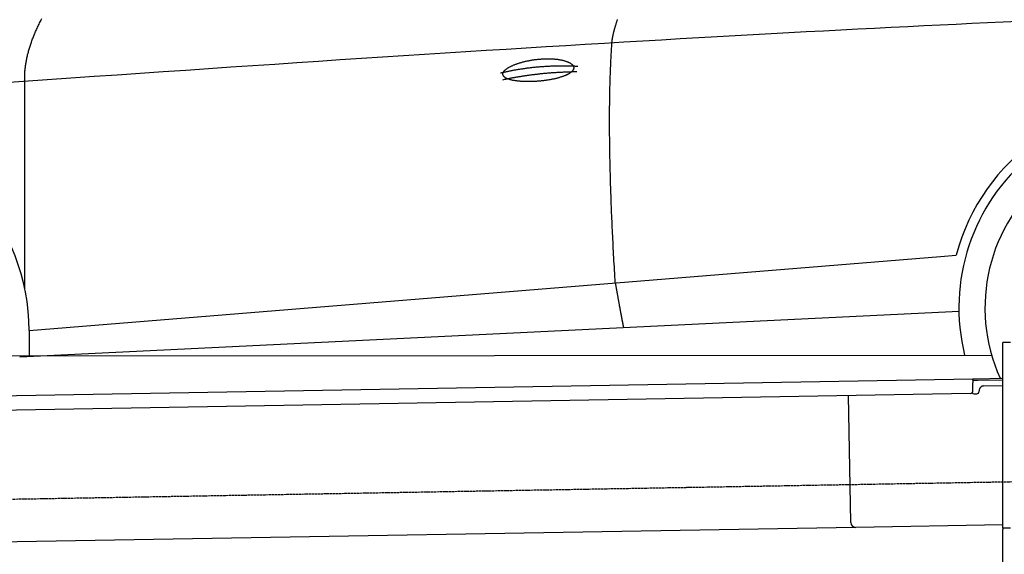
# Model space of a CAD drawing. Extents: x 562 to 7231, y 5417 to 12376.
# Tile 41 of 62: x 2434 to 4451, y 10169 to 11264. Entities that reach past the tile are written whole.
import ezdxf

# ---------------------------------------------------------------- set-up
doc = ezdxf.new("R2010")
doc.units = 0
doc.linetypes.add('GEN3', pattern=[6.25, 5, -1.25])
doc.layers.get('0').update_dxf_attribs({"linetype": 'CONTINUOUS'})
doc.layers.add('3', color=6, linetype='GEN3')
doc.layers.add('CAR', color=10, linetype='CONTINUOUS')

msp = doc.modelspace()

# ---------------------------------------------------------------- linework, layer by layer
for p, q in [((4447.567, 10222.479), (4447.567, 10602.479)), ((4463.567, 10602.479), (4447.567, 10602.479)), ((4447.567, 10222.479), (4447.567, 10602.479)), ((4396.086, 10528.561), (4445.887, 10529.43)), ((1732.775, 10482.073), (4386.088, 10528.386)), ((4386.088, 10528.386), (4396.086, 10528.561)), ((4386.088, 10528.386), (4386.228, 10520.388)), ((4396.156, 10524.561), (4386.158, 10524.387)), ((4386.524, 10503.39), (4386.228, 10520.388)), ((4447.567, 10525.459), (4396.156, 10524.561)), ((4408.846, 10513.781), (4447.567, 10514.457)), ((4381.612, 10498.304), (1732.775, 10452.068)), ((4136.188, 10233.98), (4131.65, 10493.941)), ((4389.129, 10497.435), (4394.128, 10497.522)), ((4399.04, 10502.608), (4399.022, 10503.608)), ((4447.567, 10229.414), (4146.361, 10224.156)), ((4146.361, 10224.156), (1732.775, 10182.027)), ((4447.567, 10222.479), (4447.567, 10219.479)), ((4463.567, 10222.479), (4447.567, 10222.479)), ((4447.567, 10222.479), (4447.567, 10219.479)), ((4463.567, 10222.479), (4447.567, 10222.479)), ((4447.567, 8072.479), (4447.567, 10219.479))]:
    msp.add_line(p, q)
for centre, radius, start, end in [((4409.021, 10503.783), 10, 91, 181), ((4381.525, 10503.303), 5, 271, 1), ((4389.041, 10502.434), 5, 214.236717, 271), ((4394.041, 10502.521), 5, 271, 1), ((4146.187, 10234.155), 10, 181, 271)]:
    msp.add_arc(centre, radius, start, end)
at = {"layer": '3'}
msp.add_line((1175.278, 10260.296), (6230.452, 10348.534), dxfattribs=at)
at = {"layer": 'CAR'}
for p, q in [((2444.492, 10711.522), (2444.258, 11137.128)), ((2453.262, 10627.117), (4319.88, 10778.955)), ((4319.88, 10778.955), (4352.307, 10781.593)), ((2433.694, 10573.583), (4358.064, 10667.064)), ((2453.262, 10627.117), (2453.437, 10574.542)), ((2375.481, 10575.486), (4424.742, 10576.614)), ((2444.568, 10574.111), (2444.567, 10575.524))]:
    msp.add_line(p, q, dxfattribs=at)
for points in [[(4479.46, 11260, 0), (4448.1, 11258.6, 0), (4416.4, 11257.2, 0), (4384.35, 11255.7, 0), (4351.95, 11254.1, 0), (4319.22, 11252.6, 0), (4286.13, 11251, 0), (4252.71, 11249.3, 0), (4218.94, 11247.6, 0), (4184.82, 11245.9, 0), (4150.37, 11244.1, 0), (4115.56, 11242.3, 0), (4080.42, 11240.5, 0), (4044.93, 11238.6, 0), (4009.09, 11236.7, 0), (3972.92, 11234.7, 0), (3936.39, 11232.7, 0), (3899.53, 11230.6, 0), (3862.32, 11228.5, 0), (3824.76, 11226.4, 0), (3786.86, 11224.2, 0), (3748.62, 11222, 0), (3710.04, 11219.8, 0), (3671.11, 11217.5, 0), (3631.83, 11215.2, 0), (3592.21, 11212.8, 0), (3552.25, 11210.4, 0), (3511.94, 11207.9, 0), (3471.29, 11205.4, 0), (3430.3, 11202.9, 0), (3388.96, 11200.3, 0), (3347.28, 11197.7, 0), (3305.25, 11195, 0), (3262.88, 11192.3, 0), (3220.17, 11189.6, 0), (3177.11, 11186.8, 0), (3133.7, 11184, 0), (3089.96, 11181.2, 0), (3045.87, 11178.3, 0), (3001.43, 11175.3, 0), (2956.65, 11172.3, 0), (2911.53, 11169.3, 0), (2866.06, 11166.3, 0), (2820.25, 11163.2, 0), (2774.1, 11160, 0), (2727.6, 11156.8, 0), (2680.76, 11153.6, 0), (2633.57, 11150.4, 0), (2586.04, 11147.1, 0), (2538.16, 11143.7, 0), (2489.94, 11140.3, 0), (2441.38, 11136.9, 0), (2392.47, 11133.5, 0)], [(2444.26, 11137.1, 0), (2444.17, 11138.9, 0), (2444.11, 11140.7, 0), (2444.06, 11142.4, 0), (2444.03, 11144.2, 0), (2444.03, 11146, 0), (2444.04, 11147.8, 0), (2444.07, 11149.6, 0), (2444.13, 11151.4, 0), (2444.2, 11153.3, 0), (2444.3, 11155.1, 0), (2444.41, 11156.9, 0), (2444.54, 11158.8, 0), (2444.7, 11160.7, 0), (2444.87, 11162.5, 0), (2445.06, 11164.4, 0), (2445.28, 11166.3, 0), (2445.51, 11168.2, 0), (2445.77, 11170.1, 0), (2446.04, 11172, 0), (2446.33, 11173.9, 0), (2446.65, 11175.8, 0), (2446.98, 11177.7, 0), (2447.34, 11179.7, 0), (2447.71, 11181.6, 0), (2448.11, 11183.6, 0), (2448.52, 11185.5, 0), (2448.95, 11187.5, 0), (2449.41, 11189.5, 0), (2449.88, 11191.5, 0), (2450.38, 11193.5, 0), (2450.89, 11195.5, 0), (2451.42, 11197.5, 0), (2451.98, 11199.5, 0), (2452.55, 11201.5, 0), (2453.15, 11203.5, 0), (2453.76, 11205.6, 0), (2454.4, 11207.6, 0), (2455.05, 11209.7, 0), (2455.73, 11211.8, 0), (2456.42, 11213.8, 0), (2457.13, 11215.9, 0), (2457.87, 11218, 0), (2458.62, 11220.1, 0), (2459.4, 11222.2, 0), (2460.19, 11224.3, 0), (2461.01, 11226.4, 0), (2461.84, 11228.6, 0), (2462.7, 11230.7, 0), (2463.57, 11232.9, 0), (2464.46, 11235, 0), (2465.38, 11237.2, 0), (2466.31, 11239.3, 0), (2467.27, 11241.5, 0), (2468.24, 11243.7, 0), (2469.24, 11245.9, 0), (2470.25, 11248.1, 0), (2471.29, 11250.3, 0), (2472.34, 11252.5, 0), (2473.42, 11254.8, 0), (2474.51, 11257, 0), (2475.63, 11259.2, 0), (2476.76, 11261.5, 0), (2477.92, 11263.7, 0), (2479.09, 11266, 0)], [(3646.91, 11216.1, 0), (3646.96, 11216.7, 0), (3647.02, 11217.4, 0), (3647.08, 11218, 0), (3647.15, 11218.7, 0), (3647.22, 11219.4, 0), (3647.3, 11220.1, 0), (3647.38, 11220.8, 0), (3647.47, 11221.5, 0), (3647.57, 11222.2, 0), (3647.67, 11222.9, 0), (3647.77, 11223.7, 0), (3647.88, 11224.4, 0), (3648, 11225.1, 0), (3648.12, 11225.9, 0), (3648.25, 11226.6, 0), (3648.39, 11227.4, 0), (3648.53, 11228.1, 0), (3648.67, 11228.9, 0), (3648.82, 11229.7, 0), (3648.98, 11230.5, 0), (3649.14, 11231.3, 0), (3649.3, 11232.1, 0), (3649.48, 11232.9, 0), (3649.65, 11233.7, 0), (3649.84, 11234.5, 0), (3650.03, 11235.3, 0), (3650.22, 11236.2, 0), (3650.42, 11237, 0), (3650.63, 11237.9, 0), (3650.84, 11238.7, 0), (3651.06, 11239.6, 0), (3651.28, 11240.4, 0), (3651.51, 11241.3, 0), (3651.74, 11242.2, 0), (3651.98, 11243.1, 0), (3652.22, 11244, 0), (3652.47, 11244.9, 0), (3652.73, 11245.8, 0), (3652.99, 11246.7, 0), (3653.25, 11247.6, 0), (3653.53, 11248.6, 0), (3653.8, 11249.5, 0), (3654.09, 11250.4, 0), (3654.37, 11251.4, 0), (3654.67, 11252.3, 0), (3654.97, 11253.3, 0), (3655.27, 11254.3, 0), (3655.58, 11255.3, 0), (3655.9, 11256.2, 0), (3656.22, 11257.2, 0), (3656.55, 11258.2, 0), (3656.88, 11259.2, 0), (3657.22, 11260.2, 0), (3657.56, 11261.3, 0), (3657.91, 11262.3, 0), (3658.27, 11263.3, 0), (3658.63, 11264.3, 0)], [(3653.76, 10724.8, 0), (3653.36, 10731.3, 0), (3652.97, 10737.9, 0), (3652.58, 10744.4, 0), (3652.2, 10750.9, 0), (3651.83, 10757.3, 0), (3651.47, 10763.8, 0), (3651.11, 10770.2, 0), (3650.76, 10776.5, 0), (3650.42, 10782.9, 0), (3650.08, 10789.2, 0), (3649.75, 10795.4, 0), (3649.43, 10801.7, 0), (3649.11, 10807.9, 0), (3648.8, 10814.1, 0), (3648.5, 10820.2, 0), (3648.21, 10826.4, 0), (3647.92, 10832.5, 0), (3647.64, 10838.5, 0), (3647.37, 10844.6, 0), (3647.1, 10850.6, 0), (3646.84, 10856.6, 0), (3646.59, 10862.5, 0), (3646.34, 10868.4, 0), (3646.1, 10874.3, 0), (3645.87, 10880.2, 0), (3645.64, 10886, 0), (3645.43, 10891.8, 0), (3645.22, 10897.6, 0), (3645.01, 10903.3, 0), (3644.81, 10909, 0), (3644.62, 10914.7, 0), (3644.44, 10920.3, 0), (3644.26, 10926, 0), (3644.09, 10931.5, 0), (3643.93, 10937.1, 0), (3643.78, 10942.6, 0), (3643.63, 10948.1, 0), (3643.49, 10953.6, 0), (3643.35, 10959, 0), (3643.22, 10964.4, 0), (3643.1, 10969.8, 0), (3642.99, 10975.2, 0), (3642.88, 10980.5, 0), (3642.78, 10985.8, 0), (3642.69, 10991.1, 0), (3642.6, 10996.3, 0), (3642.52, 11001.5, 0), (3642.45, 11006.7, 0), (3642.39, 11011.8, 0), (3642.33, 11016.9, 0), (3642.28, 11022, 0), (3642.23, 11027, 0), (3642.2, 11032.1, 0), (3642.17, 11037.1, 0), (3642.14, 11042, 0), (3642.13, 11047, 0), (3642.12, 11051.9, 0), (3642.11, 11056.7, 0), (3642.12, 11061.6, 0), (3642.13, 11066.4, 0), (3642.15, 11071.2, 0), (3642.17, 11075.9, 0), (3642.21, 11080.6, 0), (3642.24, 11085.3, 0), (3642.29, 11090, 0), (3642.34, 11094.6, 0), (3642.4, 11099.2, 0), (3642.47, 11103.8, 0), (3642.54, 11108.4, 0), (3642.63, 11112.9, 0), (3642.71, 11117.4, 0), (3642.81, 11121.8, 0), (3642.91, 11126.2, 0), (3643.02, 11130.6, 0), (3643.13, 11135, 0), (3643.26, 11139.3, 0), (3643.39, 11143.6, 0), (3643.52, 11147.9, 0), (3643.67, 11152.2, 0), (3643.82, 11156.4, 0), (3643.97, 11160.6, 0), (3644.14, 11164.7, 0), (3644.31, 11168.9, 0), (3644.49, 11173, 0), (3644.67, 11177, 0), (3644.87, 11181.1, 0), (3645.06, 11185.1, 0), (3645.27, 11189, 0), (3645.48, 11193, 0), (3645.7, 11196.9, 0), (3645.93, 11200.8, 0), (3646.16, 11204.7, 0), (3646.41, 11208.5, 0), (3646.65, 11212.3, 0), (3646.91, 11216.1, 0)], [(3423.47, 11151.6, 0), (3423.43, 11152.1, 0), (3423.43, 11152.6, 0), (3423.46, 11153.1, 0), (3423.53, 11153.5, 0), (3423.63, 11154, 0), (3423.77, 11154.5, 0), (3423.95, 11155.1, 0), (3424.16, 11155.6, 0), (3424.41, 11156.1, 0), (3424.69, 11156.6, 0), (3425.01, 11157.1, 0), (3425.37, 11157.6, 0), (3425.76, 11158.1, 0), (3426.18, 11158.7, 0), (3426.64, 11159.2, 0), (3427.13, 11159.7, 0), (3427.66, 11160.2, 0), (3428.22, 11160.8, 0), (3428.81, 11161.3, 0), (3429.44, 11161.8, 0), (3430.1, 11162.3, 0), (3430.79, 11162.9, 0), (3431.52, 11163.4, 0), (3432.27, 11163.9, 0), (3433.06, 11164.4, 0), (3433.88, 11165, 0), (3434.72, 11165.5, 0), (3435.6, 11166, 0), (3436.51, 11166.5, 0), (3437.44, 11167, 0), (3438.41, 11167.5, 0), (3439.4, 11168, 0), (3440.42, 11168.5, 0), (3441.46, 11169, 0), (3442.53, 11169.5, 0), (3443.63, 11170, 0), (3444.75, 11170.5, 0), (3445.9, 11171, 0), (3447.07, 11171.5, 0), (3448.26, 11171.9, 0), (3449.48, 11172.4, 0), (3450.72, 11172.9, 0), (3451.98, 11173.3, 0), (3453.26, 11173.8, 0), (3454.56, 11174.2, 0), (3455.88, 11174.6, 0), (3457.22, 11175.1, 0), (3458.58, 11175.5, 0), (3459.96, 11175.9, 0), (3461.35, 11176.3, 0), (3462.76, 11176.7, 0), (3464.18, 11177.1, 0), (3465.62, 11177.4, 0), (3467.08, 11177.8, 0), (3468.54, 11178.2, 0), (3470.02, 11178.5, 0), (3471.51, 11178.9, 0), (3473.01, 11179.2, 0), (3474.53, 11179.5, 0), (3476.05, 11179.8, 0), (3477.58, 11180.1, 0), (3479.12, 11180.4, 0), (3480.67, 11180.7, 0), (3482.22, 11180.9, 0), (3483.78, 11181.2, 0), (3485.35, 11181.4, 0), (3486.92, 11181.7, 0), (3488.49, 11181.9, 0), (3490.07, 11182.1, 0), (3491.65, 11182.3, 0), (3493.23, 11182.5, 0), (3494.81, 11182.7, 0), (3496.39, 11182.8, 0), (3497.97, 11183, 0), (3499.55, 11183.1, 0), (3501.13, 11183.2, 0), (3502.7, 11183.3, 0), (3504.27, 11183.4, 0), (3505.84, 11183.5, 0), (3507.4, 11183.6, 0), (3508.96, 11183.7, 0), (3510.51, 11183.7, 0), (3512.05, 11183.7, 0), (3513.58, 11183.8, 0), (3515.11, 11183.8, 0), (3516.62, 11183.8, 0), (3518.13, 11183.7, 0), (3519.63, 11183.7, 0), (3521.11, 11183.7, 0), (3522.58, 11183.6, 0), (3524.04, 11183.5, 0), (3525.49, 11183.5, 0), (3526.92, 11183.4, 0), (3528.33, 11183.3, 0), (3529.74, 11183.1, 0), (3531.12, 11183, 0), (3532.49, 11182.9, 0), (3533.84, 11182.7, 0), (3535.17, 11182.6, 0), (3536.49, 11182.4, 0), (3537.79, 11182.2, 0), (3539.06, 11182, 0), (3540.32, 11181.8, 0), (3541.55, 11181.5, 0), (3542.77, 11181.3, 0), (3543.96, 11181.1, 0), (3545.13, 11180.8, 0), (3546.27, 11180.5, 0), (3547.39, 11180.2, 0), (3548.49, 11180, 0), (3549.57, 11179.7, 0), (3550.62, 11179.4, 0), (3551.64, 11179, 0), (3552.64, 11178.7, 0), (3553.61, 11178.4, 0), (3554.55, 11178, 0), (3555.47, 11177.7, 0), (3556.35, 11177.3, 0), (3557.22, 11176.9, 0), (3558.05, 11176.6, 0), (3558.85, 11176.2, 0), (3559.62, 11175.8, 0), (3560.37, 11175.4, 0), (3561.08, 11175, 0), (3561.76, 11174.5, 0), (3562.42, 11174.1, 0), (3563.04, 11173.7, 0), (3563.63, 11173.3, 0), (3564.19, 11172.8, 0), (3564.71, 11172.4, 0), (3565.21, 11171.9, 0), (3565.67, 11171.5, 0), (3566.1, 11171, 0), (3566.49, 11170.5, 0), (3566.86, 11170.1, 0), (3567.19, 11169.6, 0), (3567.49, 11169.1, 0), (3567.75, 11168.6, 0), (3567.98, 11168.2, 0), (3568.18, 11167.7, 0), (3568.34, 11167.2, 0), (3568.47, 11166.7, 0), (3568.56, 11166.2, 0), (3568.62, 11165.7, 0), (3568.65, 11165.2, 0), (3568.64, 11164.7, 0), (3568.6, 11164.2, 0), (3568.52, 11163.7, 0), (3568.41, 11163.2, 0), (3568.27, 11162.7, 0), (3568.09, 11162.2, 0), (3567.88, 11161.7, 0), (3567.64, 11161.2, 0), (3567.36, 11160.7, 0), (3567.05, 11160.2, 0), (3566.7, 11159.7, 0), (3566.32, 11159.2, 0), (3565.91, 11158.7, 0), (3565.47, 11158.2, 0), (3564.99, 11157.7, 0), (3564.48, 11157.2, 0), (3563.94, 11156.7, 0), (3563.37, 11156.2, 0), (3562.77, 11155.7, 0), (3562.13, 11155.3, 0), (3561.46, 11154.8, 0), (3560.77, 11154.3, 0), (3560.04, 11153.8, 0), (3559.28, 11153.4, 0), (3558.49, 11152.9, 0), (3557.68, 11152.4, 0), (3556.83, 11152, 0), (3555.96, 11151.5, 0), (3555.06, 11151.1, 0), (3554.13, 11150.6, 0), (3553.17, 11150.2, 0), (3552.19, 11149.7, 0), (3551.18, 11149.3, 0), (3550.14, 11148.9, 0), (3549.08, 11148.5, 0), (3547.99, 11148, 0), (3546.88, 11147.6, 0), (3545.75, 11147.2, 0), (3544.59, 11146.8, 0), (3543.41, 11146.4, 0), (3542.2, 11146, 0), (3540.98, 11145.7, 0), (3539.73, 11145.3, 0), (3538.46, 11144.9, 0), (3537.17, 11144.6, 0), (3535.87, 11144.2, 0), (3534.54, 11143.9, 0), (3533.19, 11143.5, 0), (3531.83, 11143.2, 0), (3530.45, 11142.9, 0), (3529.05, 11142.5, 0), (3527.64, 11142.2, 0), (3526.21, 11141.9, 0), (3524.77, 11141.6, 0), (3523.31, 11141.4, 0), (3521.84, 11141.1, 0), (3520.36, 11140.8, 0), (3518.87, 11140.5, 0), (3517.36, 11140.3, 0), (3515.84, 11140, 0), (3514.32, 11139.8, 0), (3512.78, 11139.6, 0), (3511.24, 11139.4, 0), (3509.69, 11139.1, 0), (3508.13, 11138.9, 0), (3506.57, 11138.7, 0), (3505, 11138.6, 0), (3503.42, 11138.4, 0), (3501.84, 11138.2, 0), (3500.26, 11138.1, 0), (3498.68, 11137.9, 0), (3497.09, 11137.8, 0), (3495.5, 11137.6, 0), (3493.91, 11137.5, 0), (3492.33, 11137.4, 0), (3490.74, 11137.3, 0), (3489.16, 11137.2, 0), (3487.57, 11137.1, 0), (3486, 11137.1, 0), (3484.42, 11137, 0), (3482.86, 11137, 0), (3481.29, 11136.9, 0), (3479.74, 11136.9, 0), (3478.19, 11136.9, 0), (3476.65, 11136.9, 0), (3475.11, 11136.9, 0), (3473.59, 11136.9, 0), (3472.08, 11136.9, 0), (3470.58, 11136.9, 0), (3469.09, 11136.9, 0), (3467.61, 11137, 0), (3466.15, 11137, 0), (3464.7, 11137.1, 0), (3463.26, 11137.2, 0), (3461.84, 11137.3, 0), (3460.44, 11137.4, 0), (3459.05, 11137.5, 0), (3457.68, 11137.6, 0), (3456.33, 11137.7, 0), (3455, 11137.9, 0), (3453.69, 11138, 0), (3452.39, 11138.2, 0), (3451.12, 11138.3, 0), (3449.87, 11138.5, 0), (3448.64, 11138.7, 0), (3447.44, 11138.9, 0), (3446.25, 11139.1, 0), (3445.1, 11139.3, 0), (3443.96, 11139.5, 0), (3442.85, 11139.8, 0), (3441.77, 11140, 0), (3440.71, 11140.3, 0), (3439.68, 11140.5, 0), (3438.68, 11140.8, 0), (3437.71, 11141.1, 0), (3436.76, 11141.4, 0), (3435.84, 11141.7, 0), (3434.96, 11142, 0), (3434.1, 11142.3, 0), (3433.27, 11142.6, 0), (3432.47, 11142.9, 0), (3431.71, 11143.3, 0), (3430.97, 11143.6, 0), (3430.27, 11144, 0), (3429.6, 11144.3, 0), (3428.97, 11144.7, 0), (3428.36, 11145.1, 0), (3427.79, 11145.5, 0), (3427.26, 11145.9, 0), (3426.75, 11146.3, 0), (3426.29, 11146.7, 0), (3425.85, 11147.1, 0), (3425.45, 11147.5, 0), (3425.09, 11148, 0), (3424.76, 11148.4, 0), (3424.47, 11148.8, 0), (3424.22, 11149.3, 0), (3423.99, 11149.7, 0), (3423.81, 11150.2, 0), (3423.66, 11150.7, 0), (3423.55, 11151.1, 0), (3423.47, 11151.6, 0)], [(3418.33, 11154.7, 0), (3419.92, 11155, 0), (3421.5, 11155.4, 0), (3423.09, 11155.8, 0), (3424.67, 11156.2, 0), (3426.26, 11156.5, 0), (3427.86, 11156.9, 0), (3429.45, 11157.2, 0), (3431.05, 11157.6, 0), (3432.64, 11157.9, 0), (3434.24, 11158.2, 0), (3435.84, 11158.6, 0), (3437.45, 11158.9, 0), (3439.05, 11159.2, 0), (3440.66, 11159.5, 0), (3442.27, 11159.8, 0), (3443.88, 11160.2, 0), (3445.49, 11160.5, 0), (3447.1, 11160.8, 0), (3448.72, 11161, 0), (3450.34, 11161.3, 0), (3451.96, 11161.6, 0), (3453.58, 11161.9, 0), (3455.2, 11162.2, 0), (3456.83, 11162.4, 0), (3458.46, 11162.7, 0), (3460.09, 11162.9, 0), (3461.72, 11163.2, 0), (3463.35, 11163.4, 0), (3464.99, 11163.7, 0), (3466.62, 11163.9, 0), (3468.26, 11164.1, 0), (3469.9, 11164.4, 0), (3471.55, 11164.6, 0), (3473.19, 11164.8, 0), (3474.84, 11165, 0), (3476.48, 11165.2, 0), (3478.13, 11165.4, 0), (3479.79, 11165.6, 0), (3481.44, 11165.8, 0), (3483.1, 11166, 0), (3484.75, 11166.2, 0), (3486.41, 11166.4, 0), (3488.07, 11166.5, 0), (3489.74, 11166.7, 0), (3491.4, 11166.9, 0), (3493.07, 11167, 0), (3494.74, 11167.2, 0), (3496.41, 11167.3, 0), (3498.08, 11167.4, 0), (3499.76, 11167.6, 0), (3501.43, 11167.7, 0), (3503.11, 11167.8, 0), (3504.79, 11168, 0), (3506.47, 11168.1, 0), (3508.16, 11168.2, 0), (3509.84, 11168.3, 0), (3511.53, 11168.4, 0), (3513.22, 11168.5, 0), (3514.91, 11168.6, 0), (3516.6, 11168.7, 0), (3518.3, 11168.8, 0), (3520, 11168.8, 0), (3521.7, 11168.9, 0), (3523.4, 11169, 0), (3525.1, 11169, 0), (3526.8, 11169.1, 0), (3528.51, 11169.1, 0), (3530.22, 11169.2, 0), (3531.93, 11169.2, 0), (3533.64, 11169.3, 0), (3535.36, 11169.3, 0), (3537.07, 11169.3, 0), (3538.79, 11169.3, 0), (3540.51, 11169.4, 0), (3542.23, 11169.4, 0), (3543.95, 11169.4, 0), (3545.68, 11169.4, 0), (3547.41, 11169.4, 0), (3549.13, 11169.4, 0), (3550.87, 11169.3, 0), (3552.6, 11169.3, 0), (3554.33, 11169.3, 0), (3556.07, 11169.3, 0), (3557.81, 11169.2, 0), (3559.55, 11169.2, 0), (3561.29, 11169.2, 0), (3563.03, 11169.1, 0), (3564.78, 11169.1, 0), (3566.53, 11169, 0), (3568.28, 11168.9, 0), (3570.03, 11168.9, 0), (3571.78, 11168.8, 0), (3573.54, 11168.7, 0), (3575.3, 11168.6, 0), (3577.05, 11168.5, 0)], [(3423.66, 11140.9, 0), (3425.21, 11141.2, 0), (3426.77, 11141.6, 0), (3428.32, 11141.9, 0), (3429.88, 11142.2, 0), (3431.43, 11142.5, 0), (3432.99, 11142.8, 0), (3434.55, 11143.2, 0), (3436.11, 11143.5, 0), (3437.67, 11143.8, 0), (3439.23, 11144.1, 0), (3440.79, 11144.4, 0), (3442.35, 11144.7, 0), (3443.92, 11145, 0), (3445.48, 11145.3, 0), (3447.05, 11145.5, 0), (3448.62, 11145.8, 0), (3450.18, 11146.1, 0), (3451.75, 11146.4, 0), (3453.32, 11146.6, 0), (3454.89, 11146.9, 0), (3456.46, 11147.2, 0), (3458.04, 11147.4, 0), (3459.61, 11147.7, 0), (3461.18, 11148, 0), (3462.76, 11148.2, 0), (3464.34, 11148.5, 0), (3465.91, 11148.7, 0), (3467.49, 11148.9, 0), (3469.07, 11149.2, 0), (3470.65, 11149.4, 0), (3472.23, 11149.6, 0), (3473.81, 11149.9, 0), (3475.39, 11150.1, 0), (3476.98, 11150.3, 0), (3478.56, 11150.5, 0), (3480.15, 11150.7, 0), (3481.73, 11151, 0), (3483.32, 11151.2, 0), (3484.91, 11151.4, 0), (3486.5, 11151.6, 0), (3488.09, 11151.8, 0), (3489.68, 11152, 0), (3491.27, 11152.2, 0), (3492.86, 11152.3, 0), (3494.46, 11152.5, 0), (3496.05, 11152.7, 0), (3497.65, 11152.9, 0), (3499.24, 11153.1, 0), (3500.84, 11153.2, 0), (3502.44, 11153.4, 0), (3504.04, 11153.6, 0), (3505.64, 11153.7, 0), (3507.24, 11153.9, 0), (3508.84, 11154, 0), (3510.44, 11154.2, 0), (3512.05, 11154.3, 0), (3513.65, 11154.5, 0), (3515.26, 11154.6, 0), (3516.86, 11154.7, 0), (3518.47, 11154.9, 0), (3520.08, 11155, 0), (3521.69, 11155.1, 0), (3523.3, 11155.3, 0), (3524.91, 11155.4, 0), (3526.52, 11155.5, 0), (3528.14, 11155.6, 0), (3529.75, 11155.7, 0), (3531.36, 11155.8, 0), (3532.98, 11155.9, 0), (3534.6, 11156, 0), (3536.21, 11156.1, 0), (3537.83, 11156.2, 0), (3539.45, 11156.3, 0), (3541.07, 11156.4, 0), (3542.69, 11156.5, 0), (3544.32, 11156.5, 0), (3545.94, 11156.6, 0), (3547.56, 11156.7, 0), (3549.19, 11156.8, 0), (3550.82, 11156.8, 0), (3552.44, 11156.9, 0), (3554.07, 11156.9, 0), (3555.7, 11157, 0), (3557.33, 11157.1, 0), (3558.96, 11157.1, 0), (3560.59, 11157.1, 0), (3562.22, 11157.2, 0), (3563.86, 11157.2, 0), (3565.49, 11157.3, 0), (3567.13, 11157.3, 0), (3568.76, 11157.3, 0), (3570.4, 11157.3, 0), (3572.04, 11157.4, 0), (3573.68, 11157.4, 0), (3575.32, 11157.4, 0)], [(3653.76, 10724.8, 0), (3653.99, 10723.4, 0), (3654.23, 10722.1, 0), (3654.46, 10720.7, 0), (3654.7, 10719.4, 0), (3654.93, 10718.1, 0), (3655.16, 10716.8, 0), (3655.39, 10715.4, 0), (3655.61, 10714.1, 0), (3655.84, 10712.9, 0), (3656.07, 10711.6, 0), (3656.29, 10710.3, 0), (3656.51, 10709, 0), (3656.73, 10707.8, 0), (3656.95, 10706.5, 0), (3657.17, 10705.3, 0), (3657.39, 10704.1, 0), (3657.6, 10702.8, 0), (3657.82, 10701.6, 0), (3658.03, 10700.4, 0), (3658.25, 10699.2, 0), (3658.46, 10698, 0), (3658.67, 10696.9, 0), (3658.87, 10695.7, 0), (3659.08, 10694.5, 0), (3659.29, 10693.4, 0), (3659.49, 10692.2, 0), (3659.7, 10691.1, 0), (3659.9, 10690, 0), (3660.1, 10688.8, 0), (3660.3, 10687.7, 0), (3660.5, 10686.6, 0), (3660.69, 10685.5, 0), (3660.89, 10684.4, 0), (3661.08, 10683.4, 0), (3661.28, 10682.3, 0), (3661.47, 10681.2, 0), (3661.66, 10680.2, 0), (3661.85, 10679.1, 0), (3662.03, 10678.1, 0), (3662.22, 10677.1, 0), (3662.41, 10676.1, 0), (3662.59, 10675.1, 0), (3662.77, 10674.1, 0), (3662.95, 10673.1, 0), (3663.13, 10672.1, 0), (3663.31, 10671.1, 0), (3663.49, 10670.1, 0), (3663.67, 10669.2, 0), (3663.84, 10668.2, 0), (3664.02, 10667.3, 0), (3664.19, 10666.3, 0), (3664.36, 10665.4, 0), (3664.53, 10664.5, 0), (3664.7, 10663.6, 0), (3664.87, 10662.7, 0), (3665.03, 10661.8, 0), (3665.2, 10660.9, 0), (3665.36, 10660, 0), (3665.52, 10659.2, 0), (3665.68, 10658.3, 0), (3665.84, 10657.5, 0), (3666, 10656.6, 0), (3666.16, 10655.8, 0), (3666.31, 10655, 0), (3666.47, 10654.2, 0), (3666.62, 10653.4, 0), (3666.77, 10652.6, 0), (3666.92, 10651.8, 0), (3667.07, 10651, 0), (3667.22, 10650.2, 0), (3667.37, 10649.5, 0), (3667.51, 10648.7, 0), (3667.66, 10648, 0), (3667.8, 10647.2, 0), (3667.94, 10646.5, 0), (3668.08, 10645.8, 0), (3668.22, 10645, 0), (3668.36, 10644.3, 0), (3668.5, 10643.6, 0), (3668.63, 10643, 0), (3668.76, 10642.3, 0), (3668.9, 10641.6, 0), (3669.03, 10640.9, 0), (3669.16, 10640.3, 0), (3669.29, 10639.6, 0), (3669.42, 10639, 0), (3669.54, 10638.4, 0), (3669.67, 10637.8, 0), (3669.79, 10637.2, 0), (3669.91, 10636.6, 0), (3670.03, 10636, 0), (3670.15, 10635.4, 0), (3670.27, 10634.8, 0), (3670.39, 10634.2, 0), (3670.51, 10633.7, 0)]]:
    msp.add_polyline3d(points, dxfattribs=at)
for centre, radius, start, end in [((4761.005, 10673.706), 422.698, 4.650408, 165.21264), ((4761.005, 10673.706), 403.409, 0.031542, 193.931162), ((2029.102, 10625.705), 424.162, 0.190822, 166.728928), ((4761.005, 10673.706), 350, 337.649562, 204.355936), ((4761.005, 10673.706), 350, 337.68758, 204.355936), ((4761.005, 10673.706), 403.409, 201.118049, 201.687952)]:
    msp.add_arc(centre, radius, start, end, dxfattribs=at)

doc.saveas('drawing.dxf')
